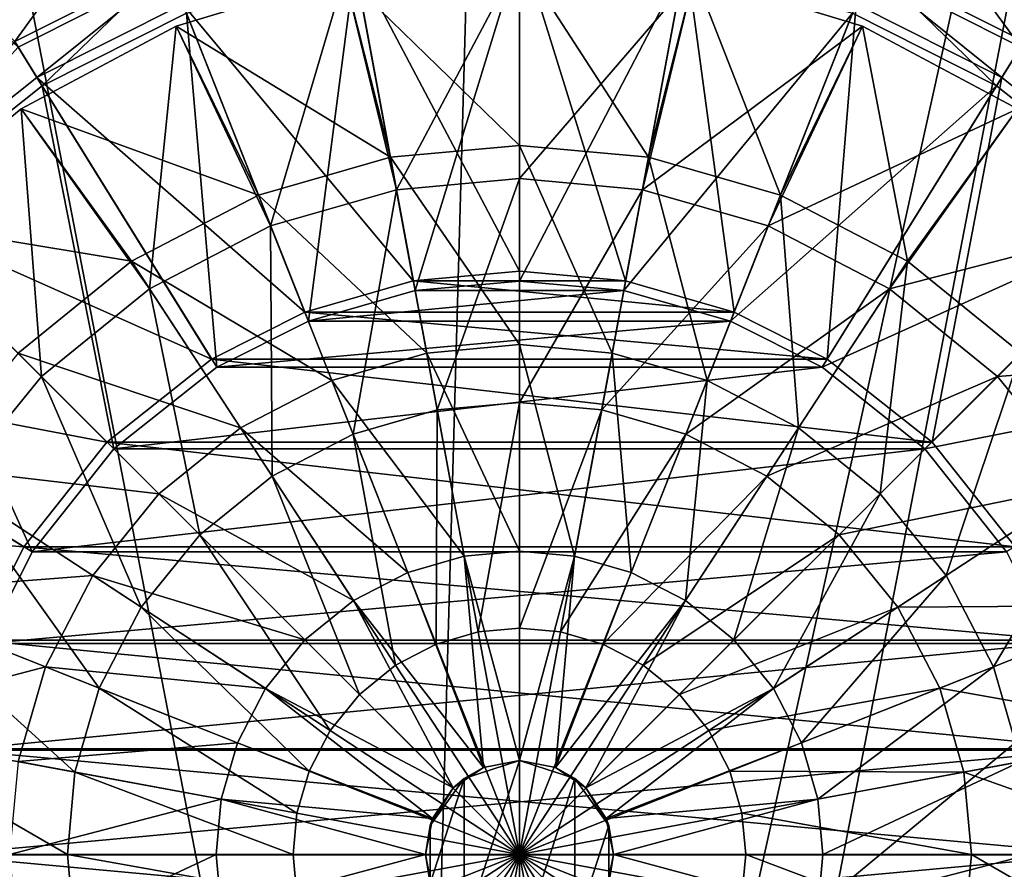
# Model space of a CAD drawing. Header units: metres. Extents: x -1004 to 0, y -708 to 0.
# Tile 46 of 123: x -558 to -448, y -386 to -291. Entities that reach past the tile are written whole.
import ezdxf

# ---------------------------------------------------------------- set-up
doc = ezdxf.new("R2010")
doc.units = ezdxf.units.M

msp = doc.modelspace()

# ---------------------------------------------------------------- linework, layer by layer
at = {"layer": 'top0123410'}
for points in [[(-558.309387, -293.354492, 2137.627197), (-566.116882, -285.993652, 2143.397217), (-545.137939, -275.125244, 2143.397217)], [(-541.307495, -284.798279, 2137.627197), (-558.309387, -293.354492, 2137.627197), (-545.137939, -275.125244, 2143.397217)], [(-462.994904, -285.474976, 2140.483154), (-446.108032, -293.976166, 2140.483154), (-459.240082, -275.996613, 2146.241211)], [(-446.108032, -293.976166, 2140.483154), (-438.421478, -286.786469, 2146.241211), (-459.240082, -275.996613, 2146.241211)], [(-502.024689, -282.027863, 2140.483154), (-520.593018, -283.732208, 2140.483154), (-502.024689, -318.977814, 2169.999756)], [(-502.024689, -318.977814, 2169.999756), (-490.182861, -320.064758, 2169.999756), (-502.024689, -282.027863, 2140.483154)], [(-490.182861, -320.064758, 2169.999756), (-483.456329, -283.732208, 2140.483154), (-502.024689, -282.027863, 2140.483154)], [(-513.662964, -321.137543, 2167.143799), (-520.386658, -284.804474, 2137.627197), (-502.024689, -283.119751, 2137.627197)], [(-502.024689, -320.069733, 2167.143799), (-513.662964, -321.137543, 2167.143799), (-502.024689, -283.119751, 2137.627197)], [(-502.024689, -283.119751, 2137.627197), (-483.662689, -284.804474, 2137.627197), (-502.024689, -320.069733, 2167.143799)], [(-520.593018, -283.732208, 2140.483154), (-539.585205, -289.195404, 2140.483154), (-513.866516, -320.064758, 2169.999756)], [(-520.593018, -283.732208, 2140.483154), (-513.866516, -320.064758, 2169.999756), (-502.024689, -318.977814, 2169.999756)], [(-490.182861, -320.064758, 2169.999756), (-478.070709, -323.548859, 2169.999756), (-483.456329, -283.732208, 2140.483154)], [(-478.070709, -323.548859, 2169.999756), (-464.464142, -289.195404, 2140.483154), (-483.456329, -283.732208, 2140.483154)], [(-565.627869, -286.786469, 2146.241211), (-557.941345, -293.976166, 2140.483154), (-541.054443, -285.474976, 2140.483154)], [(-558.309387, -293.354492, 2137.627197), (-541.307495, -284.798279, 2137.627197), (-555.244446, -298.295258, 2137.627197)], [(-541.054443, -285.474976, 2140.483154), (-557.941345, -293.976166, 2140.483154), (-555.835815, -297.377197, 2140.483154)], [(-539.585205, -289.195404, 2140.483154), (-541.054443, -285.474976, 2140.483154), (-555.835815, -297.377197, 2140.483154)], [(-541.307495, -284.798279, 2137.627197), (-539.167358, -290.204315, 2137.627197), (-555.244446, -298.295258, 2137.627197)], [(-525.566528, -324.560089, 2167.143799), (-539.167358, -290.204315, 2137.627197), (-520.386658, -284.804474, 2137.627197)], [(-513.662964, -321.137543, 2167.143799), (-525.566528, -324.560089, 2167.143799), (-520.386658, -284.804474, 2137.627197)], [(-483.662689, -284.804474, 2137.627197), (-490.386414, -321.137543, 2167.143799), (-502.024689, -320.069733, 2167.143799)], [(-483.662689, -284.804474, 2137.627197), (-464.88205, -290.204315, 2137.627197), (-490.386414, -321.137543, 2167.143799)], [(-464.88205, -290.204315, 2137.627197), (-462.741882, -284.798279, 2137.627197), (-448.804932, -298.295258, 2137.627197)], [(-462.994904, -285.474976, 2140.483154), (-464.464142, -289.195404, 2140.483154), (-448.213531, -297.377197, 2140.483154)], [(-446.108032, -293.976166, 2140.483154), (-462.994904, -285.474976, 2140.483154), (-448.213531, -297.377197, 2140.483154)], [(-437.932495, -285.993652, 2143.397217), (-445.73996, -293.354492, 2137.627197), (-462.741882, -284.798279, 2137.627197)], [(-462.741882, -284.798279, 2137.627197), (-445.73996, -293.354492, 2137.627197), (-448.804932, -298.295258, 2137.627197)], [(-539.585205, -289.195404, 2140.483154), (-555.835815, -297.377197, 2140.483154), (-525.978638, -323.548859, 2169.999756)], [(-539.585205, -289.195404, 2140.483154), (-525.978638, -323.548859, 2169.999756), (-513.866516, -320.064758, 2169.999756)], [(-478.070709, -323.548859, 2169.999756), (-467.697388, -328.772736, 2169.999756), (-464.464142, -289.195404, 2140.483154)], [(-467.697388, -328.772736, 2169.999756), (-448.213531, -297.377197, 2140.483154), (-464.464142, -289.195404, 2140.483154)], [(-535.766235, -329.694305, 2167.143799), (-555.244446, -298.295258, 2137.627197), (-539.167358, -290.204315, 2137.627197)], [(-525.566528, -324.560089, 2167.143799), (-535.766235, -329.694305, 2167.143799), (-539.167358, -290.204315, 2137.627197)], [(-464.88205, -290.204315, 2137.627197), (-478.482819, -324.560089, 2167.143799), (-490.386414, -321.137543, 2167.143799)], [(-464.88205, -290.204315, 2137.627197), (-448.804932, -298.295258, 2137.627197), (-478.482819, -324.560089, 2167.143799)], [(-555.835815, -297.377197, 2140.483154), (-557.941345, -293.976166, 2140.483154), (-574.176819, -311.930481, 2140.483154)], [(-558.309387, -293.354492, 2137.627197), (-555.244446, -298.295258, 2137.627197), (-573.376953, -312.674835, 2137.627197)], [(-448.804932, -298.295258, 2137.627197), (-445.73996, -293.354492, 2137.627197), (-430.672394, -312.674835, 2137.627197)], [(-446.108032, -293.976166, 2140.483154), (-448.213531, -297.377197, 2140.483154), (-429.872559, -311.930481, 2140.483154)], [(-555.835815, -297.377197, 2140.483154), (-574.176819, -311.930481, 2140.483154), (-536.35199, -328.772736, 2169.999756)], [(-555.835815, -297.377197, 2140.483154), (-536.35199, -328.772736, 2169.999756), (-525.978638, -323.548859, 2169.999756)], [(-467.697388, -328.772736, 2169.999756), (-456.010193, -338.048004, 2169.999756), (-448.213531, -297.377197, 2140.483154)], [(-456.010193, -338.048004, 2169.999756), (-429.872559, -311.930481, 2140.483154), (-448.213531, -297.377197, 2140.483154)], [(-547.24939, -338.802399, 2167.143799), (-573.376953, -312.674835, 2137.627197), (-555.244446, -298.295258, 2137.627197)], [(-535.766235, -329.694305, 2167.143799), (-547.24939, -338.802399, 2167.143799), (-555.244446, -298.295258, 2137.627197)], [(-448.804932, -298.295258, 2137.627197), (-468.283112, -329.694305, 2167.143799), (-478.482819, -324.560089, 2167.143799)], [(-448.804932, -298.295258, 2137.627197), (-430.672394, -312.674835, 2137.627197), (-468.283112, -329.694305, 2167.143799)], [(-574.176819, -311.930481, 2140.483154), (-588.702209, -330.260376, 2140.483154), (-548.039185, -338.048004, 2169.999756)], [(-556.357483, -350.285553, 2167.143799), (-587.756531, -330.807373, 2137.627197), (-573.376953, -312.674835, 2137.627197)], [(-574.176819, -311.930481, 2140.483154), (-548.039185, -338.048004, 2169.999756), (-536.35199, -328.772736, 2169.999756)], [(-547.24939, -338.802399, 2167.143799), (-556.357483, -350.285553, 2167.143799), (-573.376953, -312.674835, 2137.627197)], [(-430.672394, -312.674835, 2137.627197), (-456.799957, -338.802399, 2167.143799), (-468.283112, -329.694305, 2167.143799)], [(-430.672394, -312.674835, 2137.627197), (-416.292816, -330.807373, 2137.627197), (-456.799957, -338.802399, 2167.143799)], [(-456.010193, -338.048004, 2169.999756), (-446.752594, -349.728271, 2169.999756), (-429.872559, -311.930481, 2140.483154)], [(-502.024689, -318.977814, 2169.999756), (-513.866516, -320.064758, 2169.999756), (-490.182861, -320.064758, 2169.999756)], [(-513.866516, -320.064758, 2169.999756), (-525.978638, -323.548859, 2169.999756), (-478.070709, -323.548859, 2169.999756)], [(-513.866516, -320.064758, 2169.999756), (-478.070709, -323.548859, 2169.999756), (-490.182861, -320.064758, 2169.999756)], [(-502.024689, -320.069733, 2167.143799), (-490.386414, -321.137543, 2167.143799), (-513.662964, -321.137543, 2167.143799)], [(-490.386414, -321.137543, 2167.143799), (-525.566528, -324.560089, 2167.143799), (-513.662964, -321.137543, 2167.143799)], [(-490.386414, -321.137543, 2167.143799), (-478.482819, -324.560089, 2167.143799), (-525.566528, -324.560089, 2167.143799)], [(-525.978638, -323.548859, 2169.999756), (-536.35199, -328.772736, 2169.999756), (-467.697388, -328.772736, 2169.999756)], [(-525.978638, -323.548859, 2169.999756), (-467.697388, -328.772736, 2169.999756), (-478.070709, -323.548859, 2169.999756)], [(-478.482819, -324.560089, 2167.143799), (-535.766235, -329.694305, 2167.143799), (-525.566528, -324.560089, 2167.143799)], [(-478.482819, -324.560089, 2167.143799), (-468.283112, -329.694305, 2167.143799), (-535.766235, -329.694305, 2167.143799)], [(-536.35199, -328.772736, 2169.999756), (-548.039185, -338.048004, 2169.999756), (-456.010193, -338.048004, 2169.999756)], [(-536.35199, -328.772736, 2169.999756), (-456.010193, -338.048004, 2169.999756), (-467.697388, -328.772736, 2169.999756)], [(-588.702209, -330.260376, 2140.483154), (-596.885254, -346.53952, 2140.483154), (-557.296753, -349.728271, 2169.999756)], [(-588.702209, -330.260376, 2140.483154), (-557.296753, -349.728271, 2169.999756), (-548.039185, -338.048004, 2169.999756)], [(-468.283112, -329.694305, 2167.143799), (-547.24939, -338.802399, 2167.143799), (-535.766235, -329.694305, 2167.143799)], [(-468.283112, -329.694305, 2167.143799), (-456.799957, -338.802399, 2167.143799), (-547.24939, -338.802399, 2167.143799)], [(-556.357483, -350.285553, 2167.143799), (-561.49176, -360.48526, 2167.143799), (-587.756531, -330.807373, 2137.627197)], [(-416.292816, -330.807373, 2137.627197), (-447.691864, -350.285553, 2167.143799), (-456.799957, -338.802399, 2167.143799)], [(-548.039185, -338.048004, 2169.999756), (-557.296753, -349.728271, 2169.999756), (-446.752594, -349.728271, 2169.999756)], [(-548.039185, -338.048004, 2169.999756), (-446.752594, -349.728271, 2169.999756), (-456.010193, -338.048004, 2169.999756)], [(-456.799957, -338.802399, 2167.143799), (-556.357483, -350.285553, 2167.143799), (-547.24939, -338.802399, 2167.143799)], [(-456.799957, -338.802399, 2167.143799), (-447.691864, -350.285553, 2167.143799), (-556.357483, -350.285553, 2167.143799)], [(-596.885254, -346.53952, 2140.483154), (-562.521362, -360.119659, 2169.999756), (-557.296753, -349.728271, 2169.999756)], [(-557.296753, -349.728271, 2169.999756), (-562.521362, -360.119659, 2169.999756), (-441.528015, -360.119659, 2169.999756)], [(-447.691864, -350.285553, 2167.143799), (-561.49176, -360.48526, 2167.143799), (-556.357483, -350.285553, 2167.143799)], [(-447.691864, -350.285553, 2167.143799), (-442.557617, -360.48526, 2167.143799), (-561.49176, -360.48526, 2167.143799)], [(-557.296753, -349.728271, 2169.999756), (-441.528015, -360.119659, 2169.999756), (-446.752594, -349.728271, 2169.999756)], [(-562.521362, -360.119659, 2169.999756), (-565.996155, -372.234436, 2169.999756), (-438.053223, -372.234436, 2169.999756)], [(-562.521362, -360.119659, 2169.999756), (-438.053223, -372.234436, 2169.999756), (-441.528015, -360.119659, 2169.999756)], [(-442.557617, -360.48526, 2167.143799), (-564.914246, -372.388885, 2167.143799), (-561.49176, -360.48526, 2167.143799)], [(-442.557617, -360.48526, 2167.143799), (-439.135101, -372.388885, 2167.143799), (-564.914246, -372.388885, 2167.143799)], [(-565.996155, -372.234436, 2169.999756), (-567.073975, -384.053162, 2169.999756), (-436.975372, -384.053162, 2169.999756)], [(-565.996155, -372.234436, 2169.999756), (-436.975372, -384.053162, 2169.999756), (-438.053223, -372.234436, 2169.999756)], [(-439.135101, -372.388885, 2167.143799), (-565.982117, -384.02713, 2167.143799), (-564.914246, -372.388885, 2167.143799)], [(-439.135101, -372.388885, 2167.143799), (-438.067291, -384.02713, 2167.143799), (-565.982117, -384.02713, 2167.143799)], [(-567.073975, -384.053162, 2169.999756), (-438.071442, -395.918091, 2169.999756), (-436.975372, -384.053162, 2169.999756)], [(-567.073975, -384.053162, 2169.999756), (-565.977905, -395.918091, 2169.999756), (-438.071442, -395.918091, 2169.999756)], [(-438.067291, -384.02713, 2167.143799), (-564.914246, -395.665375, 2167.143799), (-565.982117, -384.02713, 2167.143799)], [(-438.067291, -384.02713, 2167.143799), (-439.135101, -395.665375, 2167.143799), (-564.914246, -395.665375, 2167.143799)]]:
    msp.add_3dface(points, dxfattribs=at)
at = {"layer": 'top0123417'}
for points in [[(-502.024689, -284.02713, 2136.719971), (-521.533691, -285.948608, 2136.719971), (-502.024689, -304.948181, 2147.430664)], [(-521.533691, -285.948608, 2134.872559), (-502.024689, -284.02713, 2134.872559), (-515.742798, -309.896149, 2129.237549)], [(-502.024689, -284.02713, 2134.872559), (-502.024689, -308.637543, 2129.237549), (-515.742798, -309.896149, 2129.237549)], [(-502.024689, -284.02713, 2134.872559), (-482.515656, -285.948608, 2134.872559), (-502.024689, -308.637543, 2129.237549)], [(-482.515656, -285.948608, 2136.719971), (-502.024689, -284.02713, 2136.719971), (-487.635223, -306.268372, 2147.430664)], [(-502.024689, -284.02713, 2136.719971), (-502.024689, -304.948181, 2147.430664), (-487.635223, -306.268372, 2147.430664)], [(-521.533691, -285.948608, 2136.719971), (-540.29303, -291.63916, 2136.719971), (-516.414124, -306.268372, 2147.430664)], [(-521.533691, -285.948608, 2134.872559), (-540.29303, -291.63916, 2134.872559), (-521.533691, -285.948608, 2136.719971)], [(-540.29303, -291.63916, 2134.872559), (-540.29303, -291.63916, 2136.719971), (-521.533691, -285.948608, 2136.719971)], [(-540.29303, -291.63916, 2134.872559), (-521.533691, -285.948608, 2134.872559), (-529.775208, -313.930786, 2129.237549)], [(-529.775208, -313.930786, 2129.237549), (-521.533691, -285.948608, 2134.872559), (-515.742798, -309.896149, 2129.237549)], [(-521.533691, -285.948608, 2136.719971), (-516.414124, -306.268372, 2147.430664), (-502.024689, -304.948181, 2147.430664)], [(-482.515656, -285.948608, 2134.872559), (-488.30658, -309.896149, 2129.237549), (-502.024689, -308.637543, 2129.237549)], [(-482.515656, -285.948608, 2134.872559), (-463.756348, -291.63916, 2134.872559), (-488.30658, -309.896149, 2129.237549)], [(-487.635223, -306.268372, 2147.430664), (-472.916138, -310.500458, 2147.430664), (-482.515656, -285.948608, 2136.719971)], [(-482.515656, -285.948608, 2136.719971), (-463.756348, -291.63916, 2136.719971), (-482.515656, -285.948608, 2134.872559)], [(-463.756348, -291.63916, 2136.719971), (-463.756348, -291.63916, 2134.872559), (-482.515656, -285.948608, 2134.872559)], [(-472.916138, -310.500458, 2147.430664), (-463.756348, -291.63916, 2136.719971), (-482.515656, -285.948608, 2136.719971)], [(-540.29303, -291.63916, 2136.719971), (-557.581726, -300.880157, 2136.719971), (-531.13324, -310.500458, 2147.430664)], [(-540.29303, -291.63916, 2134.872559), (-557.581726, -300.880157, 2134.872559), (-540.29303, -291.63916, 2136.719971)], [(-557.581726, -300.880157, 2134.872559), (-557.581726, -300.880157, 2136.719971), (-540.29303, -291.63916, 2136.719971)], [(-557.581726, -300.880157, 2134.872559), (-540.29303, -291.63916, 2134.872559), (-543.278625, -320.926392, 2129.237549)], [(-543.278625, -320.926392, 2129.237549), (-540.29303, -291.63916, 2134.872559), (-529.775208, -313.930786, 2129.237549)], [(-540.29303, -291.63916, 2136.719971), (-531.13324, -310.500458, 2147.430664), (-516.414124, -306.268372, 2147.430664)], [(-463.756348, -291.63916, 2134.872559), (-474.27417, -313.930786, 2129.237549), (-488.30658, -309.896149, 2129.237549)], [(-463.756348, -291.63916, 2134.872559), (-446.467651, -300.880157, 2134.872559), (-474.27417, -313.930786, 2129.237549)], [(-463.756348, -291.63916, 2136.719971), (-472.916138, -310.500458, 2147.430664), (-458.751923, -317.838409, 2147.430664)], [(-463.756348, -291.63916, 2136.719971), (-446.467651, -300.880157, 2136.719971), (-463.756348, -291.63916, 2134.872559)], [(-446.467651, -300.880157, 2136.719971), (-446.467651, -300.880157, 2134.872559), (-463.756348, -291.63916, 2134.872559)], [(-446.467651, -300.880157, 2136.719971), (-463.756348, -291.63916, 2136.719971), (-458.751923, -317.838409, 2147.430664)], [(-557.581726, -300.880157, 2136.719971), (-572.735352, -313.316437, 2136.719971), (-545.297485, -317.838409, 2147.430664)], [(-557.581726, -300.880157, 2134.872559), (-572.735352, -313.316437, 2134.872559), (-557.581726, -300.880157, 2136.719971)], [(-572.735352, -313.316437, 2134.872559), (-572.735352, -313.316437, 2136.719971), (-557.581726, -300.880157, 2136.719971)], [(-572.735352, -313.316437, 2134.872559), (-557.581726, -300.880157, 2134.872559), (-555.333191, -330.718628, 2129.237549)], [(-557.581726, -300.880157, 2136.719971), (-545.297485, -317.838409, 2147.430664), (-531.13324, -310.500458, 2147.430664)], [(-555.333191, -330.718628, 2129.237549), (-557.581726, -300.880157, 2134.872559), (-543.278625, -320.926392, 2129.237549)], [(-446.467651, -300.880157, 2134.872559), (-460.770782, -320.926392, 2129.237549), (-474.27417, -313.930786, 2129.237549)], [(-446.467651, -300.880157, 2134.872559), (-431.313995, -313.316437, 2134.872559), (-460.770782, -320.926392, 2129.237549)], [(-446.467651, -300.880157, 2136.719971), (-458.751923, -317.838409, 2147.430664), (-446.107422, -328.109863, 2147.430664)], [(-502.024689, -304.948181, 2147.430664), (-516.414124, -306.268372, 2147.430664), (-502.024689, -327.159698, 2155.620361)], [(-487.635223, -306.268372, 2147.430664), (-502.024689, -304.948181, 2147.430664), (-491.67691, -328.10907, 2155.620361)], [(-502.024689, -304.948181, 2147.430664), (-502.024689, -327.159698, 2155.620361), (-491.67691, -328.10907, 2155.620361)], [(-516.414124, -306.268372, 2147.430664), (-531.13324, -310.500458, 2147.430664), (-512.372437, -328.10907, 2155.620361)], [(-516.414124, -306.268372, 2147.430664), (-512.372437, -328.10907, 2155.620361), (-502.024689, -327.159698, 2155.620361)], [(-491.67691, -328.10907, 2155.620361), (-481.092072, -331.152466, 2155.620361), (-487.635223, -306.268372, 2147.430664)], [(-481.092072, -331.152466, 2155.620361), (-472.916138, -310.500458, 2147.430664), (-487.635223, -306.268372, 2147.430664)], [(-515.742798, -309.896149, 2129.237549), (-502.024689, -308.637543, 2129.237549), (-511.198608, -334.452484, 2125.187256)], [(-502.024689, -308.637543, 2129.237549), (-502.024689, -333.610809, 2125.187256), (-511.198608, -334.452484, 2125.187256)], [(-502.024689, -308.637543, 2129.237549), (-488.30658, -309.896149, 2129.237549), (-502.024689, -333.610809, 2125.187256)], [(-531.13324, -310.500458, 2147.430664), (-545.297485, -317.838409, 2147.430664), (-522.957275, -331.152466, 2155.620361)], [(-531.13324, -310.500458, 2147.430664), (-522.957275, -331.152466, 2155.620361), (-512.372437, -328.10907, 2155.620361)], [(-520.582642, -337.150604, 2125.187256), (-529.775208, -313.930786, 2129.237549), (-515.742798, -309.896149, 2129.237549)], [(-511.198608, -334.452484, 2125.187256), (-520.582642, -337.150604, 2125.187256), (-515.742798, -309.896149, 2129.237549)], [(-488.30658, -309.896149, 2129.237549), (-492.850769, -334.452484, 2125.187256), (-502.024689, -333.610809, 2125.187256)], [(-488.30658, -309.896149, 2129.237549), (-474.27417, -313.930786, 2129.237549), (-492.850769, -334.452484, 2125.187256)], [(-472.916138, -310.500458, 2147.430664), (-481.092072, -331.152466, 2155.620361), (-470.906281, -336.429352, 2155.620361)], [(-458.751923, -317.838409, 2147.430664), (-472.916138, -310.500458, 2147.430664), (-470.906281, -336.429352, 2155.620361)], [(-572.735352, -313.316437, 2136.719971), (-557.941956, -328.109863, 2147.430664), (-545.297485, -317.838409, 2147.430664)], [(-565.125427, -342.773224, 2129.237549), (-572.735352, -313.316437, 2134.872559), (-555.333191, -330.718628, 2129.237549)], [(-529.612976, -341.828888, 2125.187256), (-543.278625, -320.926392, 2129.237549), (-529.775208, -313.930786, 2129.237549)], [(-529.612976, -341.828888, 2125.187256), (-529.775208, -313.930786, 2129.237549), (-520.582642, -337.150604, 2125.187256)], [(-474.27417, -313.930786, 2129.237549), (-483.466705, -337.150604, 2125.187256), (-492.850769, -334.452484, 2125.187256)], [(-474.27417, -313.930786, 2129.237549), (-460.770782, -320.926392, 2129.237549), (-483.466705, -337.150604, 2125.187256)], [(-431.313995, -313.316437, 2134.872559), (-448.716187, -330.718628, 2129.237549), (-460.770782, -320.926392, 2129.237549)], [(-431.313995, -313.316437, 2134.872559), (-418.877716, -328.470093, 2134.872559), (-448.716187, -330.718628, 2129.237549)], [(-545.297485, -317.838409, 2147.430664), (-557.941956, -328.109863, 2147.430664), (-533.143066, -336.429352, 2155.620361)], [(-545.297485, -317.838409, 2147.430664), (-533.143066, -336.429352, 2155.620361), (-522.957275, -331.152466, 2155.620361)], [(-458.751923, -317.838409, 2147.430664), (-470.906281, -336.429352, 2155.620361), (-461.813354, -343.815796, 2155.620361)], [(-446.107422, -328.109863, 2147.430664), (-458.751923, -317.838409, 2147.430664), (-461.813354, -343.815796, 2155.620361)], [(-555.333191, -330.718628, 2129.237549), (-543.278625, -320.926392, 2129.237549), (-537.674438, -348.377411, 2125.187256)], [(-543.278625, -320.926392, 2129.237549), (-529.612976, -341.828888, 2125.187256), (-537.674438, -348.377411, 2125.187256)], [(-460.770782, -320.926392, 2129.237549), (-474.436371, -341.828888, 2125.187256), (-483.466705, -337.150604, 2125.187256)], [(-460.770782, -320.926392, 2129.237549), (-448.716187, -330.718628, 2129.237549), (-474.436371, -341.828888, 2125.187256)], [(-502.024689, -327.159698, 2155.620361), (-512.372437, -328.10907, 2155.620361), (-502.024689, -350.193756, 2161.084473)], [(-491.67691, -328.10907, 2155.620361), (-502.024689, -327.159698, 2155.620361), (-495.868256, -350.758606, 2161.084473)], [(-502.024689, -327.159698, 2155.620361), (-502.024689, -350.193756, 2161.084473), (-495.868256, -350.758606, 2161.084473)], [(-557.941956, -328.109863, 2147.430664), (-568.21344, -340.754364, 2147.430664), (-542.236023, -343.815796, 2155.620361)], [(-557.941956, -328.109863, 2147.430664), (-542.236023, -343.815796, 2155.620361), (-533.143066, -336.429352, 2155.620361)], [(-512.372437, -328.10907, 2155.620361), (-522.957275, -331.152466, 2155.620361), (-508.181091, -350.758606, 2161.084473)], [(-512.372437, -328.10907, 2155.620361), (-508.181091, -350.758606, 2161.084473), (-502.024689, -350.193756, 2161.084473)], [(-495.868256, -350.758606, 2161.084473), (-489.570801, -352.569275, 2161.084473), (-491.67691, -328.10907, 2155.620361)], [(-489.570801, -352.569275, 2161.084473), (-481.092072, -331.152466, 2155.620361), (-491.67691, -328.10907, 2155.620361)], [(-461.813354, -343.815796, 2155.620361), (-454.42691, -352.908722, 2155.620361), (-446.107422, -328.109863, 2147.430664)], [(-454.42691, -352.908722, 2155.620361), (-435.835968, -340.754364, 2147.430664), (-446.107422, -328.109863, 2147.430664)], [(-448.716187, -330.718628, 2129.237549), (-418.877716, -328.470093, 2134.872559), (-438.92395, -342.773224, 2129.237549)], [(-555.333191, -330.718628, 2129.237549), (-544.2229, -356.438812, 2125.187256), (-565.125427, -342.773224, 2129.237549)], [(-555.333191, -330.718628, 2129.237549), (-537.674438, -348.377411, 2125.187256), (-544.2229, -356.438812, 2125.187256)], [(-522.957275, -331.152466, 2155.620361), (-533.143066, -336.429352, 2155.620361), (-514.478577, -352.569275, 2161.084473)], [(-522.957275, -331.152466, 2155.620361), (-514.478577, -352.569275, 2161.084473), (-508.181091, -350.758606, 2161.084473)], [(-481.092072, -331.152466, 2155.620361), (-489.570801, -352.569275, 2161.084473), (-483.510742, -355.708771, 2161.084473)], [(-470.906281, -336.429352, 2155.620361), (-481.092072, -331.152466, 2155.620361), (-483.510742, -355.708771, 2161.084473)], [(-474.436371, -341.828888, 2125.187256), (-448.716187, -330.718628, 2129.237549), (-466.374939, -348.377411, 2125.187256)], [(-466.374939, -348.377411, 2125.187256), (-448.716187, -330.718628, 2129.237549), (-438.92395, -342.773224, 2129.237549)], [(-511.198608, -334.452484, 2125.187256), (-502.024689, -333.610809, 2125.187256), (-506.616394, -359.214142, 2122.751709)], [(-502.024689, -333.610809, 2125.187256), (-502.024689, -358.792847, 2122.751709), (-506.616394, -359.214142, 2122.751709)], [(-502.024689, -333.610809, 2125.187256), (-492.850769, -334.452484, 2125.187256), (-502.024689, -358.792847, 2122.751709)], [(-511.198608, -334.452484, 2125.187256), (-511.313293, -360.564606, 2122.751709), (-520.582642, -337.150604, 2125.187256)], [(-511.198608, -334.452484, 2125.187256), (-506.616394, -359.214142, 2122.751709), (-511.313293, -360.564606, 2122.751709)], [(-492.850769, -334.452484, 2125.187256), (-497.432983, -359.214142, 2122.751709), (-502.024689, -358.792847, 2122.751709)], [(-492.850769, -334.452484, 2125.187256), (-483.466705, -337.150604, 2125.187256), (-497.432983, -359.214142, 2122.751709)], [(-533.143066, -336.429352, 2155.620361), (-542.236023, -343.815796, 2155.620361), (-520.538635, -355.708771, 2161.084473)], [(-533.143066, -336.429352, 2155.620361), (-520.538635, -355.708771, 2161.084473), (-514.478577, -352.569275, 2161.084473)], [(-470.906281, -336.429352, 2155.620361), (-483.510742, -355.708771, 2161.084473), (-478.100891, -360.103333, 2161.084473)], [(-461.813354, -343.815796, 2155.620361), (-470.906281, -336.429352, 2155.620361), (-478.100891, -360.103333, 2161.084473)], [(-515.83313, -362.906158, 2122.751709), (-529.612976, -341.828888, 2125.187256), (-520.582642, -337.150604, 2125.187256)], [(-511.313293, -360.564606, 2122.751709), (-515.83313, -362.906158, 2122.751709), (-520.582642, -337.150604, 2125.187256)], [(-483.466705, -337.150604, 2125.187256), (-492.736084, -360.564606, 2122.751709), (-497.432983, -359.214142, 2122.751709)], [(-483.466705, -337.150604, 2125.187256), (-474.436371, -341.828888, 2125.187256), (-492.736084, -360.564606, 2122.751709)], [(-568.21344, -340.754364, 2147.430664), (-575.551392, -354.918579, 2147.430664), (-549.622437, -352.908722, 2155.620361)], [(-568.21344, -340.754364, 2147.430664), (-549.622437, -352.908722, 2155.620361), (-542.236023, -343.815796, 2155.620361)], [(-454.42691, -352.908722, 2155.620361), (-449.150024, -363.094513, 2155.620361), (-435.835968, -340.754364, 2147.430664)], [(-449.150024, -363.094513, 2155.620361), (-428.497986, -354.918579, 2147.430664), (-435.835968, -340.754364, 2147.430664)], [(-537.674438, -348.377411, 2125.187256), (-529.612976, -341.828888, 2125.187256), (-519.867981, -366.183807, 2122.751709)], [(-519.867981, -366.183807, 2122.751709), (-529.612976, -341.828888, 2125.187256), (-515.83313, -362.906158, 2122.751709)], [(-492.736084, -360.564606, 2122.751709), (-474.436371, -341.828888, 2125.187256), (-488.216248, -362.906158, 2122.751709)], [(-488.216248, -362.906158, 2122.751709), (-474.436371, -341.828888, 2125.187256), (-466.374939, -348.377411, 2125.187256)], [(-548.901184, -365.469147, 2125.187256), (-572.121033, -356.276611, 2129.237549), (-565.125427, -342.773224, 2129.237549)], [(-544.2229, -356.438812, 2125.187256), (-548.901184, -365.469147, 2125.187256), (-565.125427, -342.773224, 2129.237549)], [(-459.826447, -356.438812, 2125.187256), (-466.374939, -348.377411, 2125.187256), (-438.92395, -342.773224, 2129.237549)], [(-438.92395, -342.773224, 2129.237549), (-431.928345, -356.276611, 2129.237549), (-459.826447, -356.438812, 2125.187256)], [(-542.236023, -343.815796, 2155.620361), (-549.622437, -352.908722, 2155.620361), (-525.948486, -360.103333, 2161.084473)], [(-542.236023, -343.815796, 2155.620361), (-525.948486, -360.103333, 2161.084473), (-520.538635, -355.708771, 2161.084473)], [(-478.100891, -360.103333, 2161.084473), (-473.706329, -365.513184, 2161.084473), (-461.813354, -343.815796, 2155.620361)], [(-473.706329, -365.513184, 2161.084473), (-454.42691, -352.908722, 2155.620361), (-461.813354, -343.815796, 2155.620361)], [(-537.674438, -348.377411, 2125.187256), (-523.14563, -370.218689, 2122.751709), (-544.2229, -356.438812, 2125.187256)], [(-523.14563, -370.218689, 2122.751709), (-537.674438, -348.377411, 2125.187256), (-519.867981, -366.183807, 2122.751709)], [(-484.181366, -366.183807, 2122.751709), (-488.216248, -362.906158, 2122.751709), (-466.374939, -348.377411, 2125.187256)], [(-459.826447, -356.438812, 2125.187256), (-484.181366, -366.183807, 2122.751709), (-466.374939, -348.377411, 2125.187256)], [(-502.024689, -350.193756, 2161.084473), (-508.181091, -350.758606, 2161.084473), (-502.024689, -373.54718, 2163.734863)], [(-495.868256, -350.758606, 2161.084473), (-502.024689, -350.193756, 2161.084473), (-502.024689, -373.54718, 2163.734863)], [(-508.181091, -350.758606, 2161.084473), (-514.478577, -352.569275, 2161.084473), (-506.035187, -374.34491, 2163.734863)], [(-508.181091, -350.758606, 2161.084473), (-506.035187, -374.34491, 2163.734863), (-502.024689, -373.54718, 2163.734863)], [(-502.024689, -373.54718, 2163.734863), (-498.014191, -374.34491, 2163.734863), (-495.868256, -350.758606, 2161.084473)], [(-498.014191, -374.34491, 2163.734863), (-489.570801, -352.569275, 2161.084473), (-495.868256, -350.758606, 2161.084473)], [(-549.622437, -352.908722, 2155.620361), (-575.551392, -354.918579, 2147.430664), (-554.899353, -363.094513, 2155.620361)], [(-530.343018, -365.513184, 2161.084473), (-549.622437, -352.908722, 2155.620361), (-554.899353, -363.094513, 2155.620361)], [(-525.948486, -360.103333, 2161.084473), (-549.622437, -352.908722, 2155.620361), (-530.343018, -365.513184, 2161.084473)], [(-514.478577, -352.569275, 2161.084473), (-520.538635, -355.708771, 2161.084473), (-506.035187, -374.34491, 2163.734863)], [(-489.570801, -352.569275, 2161.084473), (-498.014191, -374.34491, 2163.734863), (-483.510742, -355.708771, 2161.084473)], [(-473.706329, -365.513184, 2161.084473), (-470.566833, -371.573242, 2161.084473), (-454.42691, -352.908722, 2155.620361)], [(-470.566833, -371.573242, 2161.084473), (-449.150024, -363.094513, 2155.620361), (-454.42691, -352.908722, 2155.620361)], [(-554.899353, -363.094513, 2155.620361), (-575.551392, -354.918579, 2147.430664), (-579.783447, -369.637665, 2147.430664)], [(-520.538635, -355.708771, 2161.084473), (-525.948486, -360.103333, 2161.084473), (-509.43512, -376.616699, 2163.734863)], [(-506.035187, -374.34491, 2163.734863), (-520.538635, -355.708771, 2161.084473), (-509.43512, -376.616699, 2163.734863)], [(-498.014191, -374.34491, 2163.734863), (-494.614258, -376.616699, 2163.734863), (-483.510742, -355.708771, 2161.084473)], [(-483.510742, -355.708771, 2161.084473), (-494.614258, -376.616699, 2163.734863), (-478.100891, -360.103333, 2161.084473)], [(-428.497986, -354.918579, 2147.430664), (-449.150024, -363.094513, 2155.620361), (-446.106628, -373.679352, 2155.620361)], [(-551.599304, -374.85321, 2125.187256), (-576.15564, -370.309021, 2129.237549), (-572.121033, -356.276611, 2129.237549)], [(-551.599304, -374.85321, 2125.187256), (-572.121033, -356.276611, 2129.237549), (-548.901184, -365.469147, 2125.187256)], [(-544.2229, -356.438812, 2125.187256), (-525.487183, -374.738525, 2122.751709), (-548.901184, -365.469147, 2125.187256)], [(-544.2229, -356.438812, 2125.187256), (-523.14563, -370.218689, 2122.751709), (-525.487183, -374.738525, 2122.751709)], [(-459.826447, -356.438812, 2125.187256), (-480.903717, -370.218689, 2122.751709), (-484.181366, -366.183807, 2122.751709)], [(-459.826447, -356.438812, 2125.187256), (-455.148163, -365.469147, 2125.187256), (-480.903717, -370.218689, 2122.751709)], [(-431.928345, -356.276611, 2129.237549), (-455.148163, -365.469147, 2125.187256), (-459.826447, -356.438812, 2125.187256)], [(-431.928345, -356.276611, 2129.237549), (-427.893707, -370.309021, 2129.237549), (-455.148163, -365.469147, 2125.187256)], [(-506.616394, -359.214142, 2122.751709), (-502.024689, -358.792847, 2122.751709), (-502.024689, -384.02713, 2121.940918)], [(-502.024689, -358.792847, 2122.751709), (-497.432983, -359.214142, 2122.751709), (-502.024689, -384.02713, 2121.940918)], [(-509.43512, -376.616699, 2163.734863), (-525.948486, -360.103333, 2161.084473), (-530.343018, -365.513184, 2161.084473)], [(-506.616394, -359.214142, 2122.751709), (-502.024689, -384.02713, 2121.940918), (-511.313293, -360.564606, 2122.751709)], [(-497.432983, -359.214142, 2122.751709), (-492.736084, -360.564606, 2122.751709), (-502.024689, -384.02713, 2121.940918)], [(-494.614258, -376.616699, 2163.734863), (-473.706329, -365.513184, 2161.084473), (-478.100891, -360.103333, 2161.084473)], [(-511.313293, -360.564606, 2122.751709), (-502.024689, -384.02713, 2121.940918), (-515.83313, -362.906158, 2122.751709)], [(-502.024689, -384.02713, 2121.940918), (-492.736084, -360.564606, 2122.751709), (-488.216248, -362.906158, 2122.751709)], [(-557.942749, -373.679352, 2155.620361), (-554.899353, -363.094513, 2155.620361), (-579.783447, -369.637665, 2147.430664)], [(-533.482544, -371.573242, 2161.084473), (-554.899353, -363.094513, 2155.620361), (-557.942749, -373.679352, 2155.620361)], [(-554.899353, -363.094513, 2155.620361), (-533.482544, -371.573242, 2161.084473), (-530.343018, -365.513184, 2161.084473)], [(-502.024689, -384.02713, 2121.940918), (-519.867981, -366.183807, 2122.751709), (-515.83313, -362.906158, 2122.751709)], [(-484.181366, -366.183807, 2122.751709), (-502.024689, -384.02713, 2121.940918), (-488.216248, -362.906158, 2122.751709)], [(-449.150024, -363.094513, 2155.620361), (-470.566833, -371.573242, 2161.084473), (-468.756165, -377.870697, 2161.084473)], [(-446.106628, -373.679352, 2155.620361), (-449.150024, -363.094513, 2155.620361), (-468.756165, -377.870697, 2161.084473)], [(-526.837646, -379.435425, 2122.751709), (-551.599304, -374.85321, 2125.187256), (-548.901184, -365.469147, 2125.187256)], [(-525.487183, -374.738525, 2122.751709), (-526.837646, -379.435425, 2122.751709), (-548.901184, -365.469147, 2125.187256)], [(-533.482544, -371.573242, 2161.084473), (-511.706879, -380.016632, 2163.734863), (-530.343018, -365.513184, 2161.084473)], [(-511.706879, -380.016632, 2163.734863), (-509.43512, -376.616699, 2163.734863), (-530.343018, -365.513184, 2161.084473)], [(-494.614258, -376.616699, 2163.734863), (-492.342468, -380.016632, 2163.734863), (-473.706329, -365.513184, 2161.084473)], [(-492.342468, -380.016632, 2163.734863), (-470.566833, -371.573242, 2161.084473), (-473.706329, -365.513184, 2161.084473)], [(-455.148163, -365.469147, 2125.187256), (-478.562164, -374.738525, 2122.751709), (-480.903717, -370.218689, 2122.751709)], [(-455.148163, -365.469147, 2125.187256), (-452.450043, -374.85321, 2125.187256), (-478.562164, -374.738525, 2122.751709)], [(-427.893707, -370.309021, 2129.237549), (-452.450043, -374.85321, 2125.187256), (-455.148163, -365.469147, 2125.187256)], [(-502.024689, -384.02713, 2121.940918), (-523.14563, -370.218689, 2122.751709), (-519.867981, -366.183807, 2122.751709)], [(-480.903717, -370.218689, 2122.751709), (-502.024689, -384.02713, 2121.940918), (-484.181366, -366.183807, 2122.751709)], [(-577.414246, -384.02713, 2129.237549), (-576.15564, -370.309021, 2129.237549), (-552.44104, -384.02713, 2125.187256)], [(-576.15564, -370.309021, 2129.237549), (-551.599304, -374.85321, 2125.187256), (-552.44104, -384.02713, 2125.187256)], [(-525.487183, -374.738525, 2122.751709), (-523.14563, -370.218689, 2122.751709), (-502.024689, -384.02713, 2121.940918)], [(-480.903717, -370.218689, 2122.751709), (-478.562164, -374.738525, 2122.751709), (-502.024689, -384.02713, 2121.940918)], [(-452.450043, -374.85321, 2125.187256), (-427.893707, -370.309021, 2129.237549), (-426.635101, -384.02713, 2129.237549)], [(-535.293213, -377.870697, 2161.084473), (-533.482544, -371.573242, 2161.084473), (-557.942749, -373.679352, 2155.620361)], [(-511.706879, -380.016632, 2163.734863), (-533.482544, -371.573242, 2161.084473), (-535.293213, -377.870697, 2161.084473)], [(-470.566833, -371.573242, 2161.084473), (-492.342468, -380.016632, 2163.734863), (-468.756165, -377.870697, 2161.084473)], [(-535.293213, -377.870697, 2161.084473), (-557.942749, -373.679352, 2155.620361), (-558.89209, -384.02713, 2155.620361)], [(-506.035187, -374.34491, 2163.734863), (-509.43512, -376.616699, 2163.734863), (-508.184631, -375.548676, 2192.399658)], [(-506.035187, -374.34491, 2163.734863), (-508.184631, -375.548676, 2192.399658), (-502.024689, -373.54718, 2192.399658)], [(-508.184631, -375.548676, 2192.399658), (-508.184631, -392.505585, 2192.399658), (-502.024689, -373.54718, 2192.399658)], [(-508.184631, -392.505585, 2192.399658), (-502.024689, -394.50708, 2192.399658), (-502.024689, -373.54718, 2192.399658)], [(-502.024689, -373.54718, 2163.734863), (-506.035187, -374.34491, 2163.734863), (-502.024689, -373.54718, 2192.399658)], [(-502.024689, -373.54718, 2163.734863), (-502.024689, -373.54718, 2192.399658), (-498.014191, -374.34491, 2163.734863)], [(-502.024689, -373.54718, 2192.399658), (-495.864716, -375.548676, 2192.399658), (-498.014191, -374.34491, 2163.734863)], [(-502.024689, -373.54718, 2192.399658), (-502.024689, -394.50708, 2192.399658), (-495.864716, -375.548676, 2192.399658)], [(-498.014191, -374.34491, 2163.734863), (-495.864716, -375.548676, 2192.399658), (-494.614258, -376.616699, 2163.734863)], [(-446.106628, -373.679352, 2155.620361), (-468.756165, -377.870697, 2161.084473), (-468.191345, -384.02713, 2161.084473)], [(-445.157257, -384.02713, 2155.620361), (-446.106628, -373.679352, 2155.620361), (-468.191345, -384.02713, 2161.084473)], [(-552.44104, -384.02713, 2125.187256), (-551.599304, -374.85321, 2125.187256), (-527.258972, -384.02713, 2122.751709)], [(-527.258972, -384.02713, 2122.751709), (-551.599304, -374.85321, 2125.187256), (-526.837646, -379.435425, 2122.751709)], [(-526.837646, -379.435425, 2122.751709), (-525.487183, -374.738525, 2122.751709), (-502.024689, -384.02713, 2121.940918)], [(-478.562164, -374.738525, 2122.751709), (-477.2117, -379.435425, 2122.751709), (-502.024689, -384.02713, 2121.940918)], [(-452.450043, -374.85321, 2125.187256), (-477.2117, -379.435425, 2122.751709), (-478.562164, -374.738525, 2122.751709)], [(-451.608337, -384.02713, 2125.187256), (-477.2117, -379.435425, 2122.751709), (-452.450043, -374.85321, 2125.187256)], [(-426.635101, -384.02713, 2129.237549), (-451.608337, -384.02713, 2125.187256), (-452.450043, -374.85321, 2125.187256)], [(-509.43512, -376.616699, 2163.734863), (-511.991699, -380.788635, 2192.399658), (-508.184631, -375.548676, 2192.399658)], [(-511.991699, -380.788635, 2192.399658), (-511.991699, -387.265594, 2192.399658), (-508.184631, -375.548676, 2192.399658)], [(-511.991699, -387.265594, 2192.399658), (-508.184631, -392.505585, 2192.399658), (-508.184631, -375.548676, 2192.399658)], [(-509.43512, -376.616699, 2163.734863), (-511.706879, -380.016632, 2163.734863), (-511.991699, -380.788635, 2192.399658)], [(-502.024689, -394.50708, 2192.399658), (-495.864716, -392.505585, 2192.399658), (-495.864716, -375.548676, 2192.399658)], [(-495.864716, -375.548676, 2192.399658), (-492.057678, -380.788635, 2192.399658), (-494.614258, -376.616699, 2163.734863)], [(-495.864716, -375.548676, 2192.399658), (-495.864716, -392.505585, 2192.399658), (-492.057678, -380.788635, 2192.399658)], [(-494.614258, -376.616699, 2163.734863), (-492.057678, -380.788635, 2192.399658), (-492.342468, -380.016632, 2163.734863)], [(-535.858032, -384.02713, 2161.084473), (-535.293213, -377.870697, 2161.084473), (-558.89209, -384.02713, 2155.620361)], [(-512.504639, -384.02713, 2163.734863), (-535.293213, -377.870697, 2161.084473), (-535.858032, -384.02713, 2161.084473)], [(-512.504639, -384.02713, 2163.734863), (-511.706879, -380.016632, 2163.734863), (-535.293213, -377.870697, 2161.084473)], [(-492.342468, -380.016632, 2163.734863), (-491.544739, -384.02713, 2163.734863), (-468.756165, -377.870697, 2161.084473)], [(-468.756165, -377.870697, 2161.084473), (-491.544739, -384.02713, 2163.734863), (-468.191345, -384.02713, 2161.084473)], [(-502.024689, -384.02713, 2121.940918), (-527.258972, -384.02713, 2122.751709), (-526.837646, -379.435425, 2122.751709)], [(-502.024689, -384.02713, 2121.940918), (-477.2117, -379.435425, 2122.751709), (-476.790405, -384.02713, 2122.751709)], [(-477.2117, -379.435425, 2122.751709), (-451.608337, -384.02713, 2125.187256), (-476.790405, -384.02713, 2122.751709)], [(-511.706879, -380.016632, 2163.734863), (-512.504639, -384.02713, 2163.734863), (-511.991699, -380.788635, 2192.399658)], [(-511.991699, -380.788635, 2192.399658), (-512.504639, -384.02713, 2163.734863), (-511.991699, -387.265594, 2192.399658)], [(-495.864716, -392.505585, 2192.399658), (-492.057678, -387.265594, 2192.399658), (-492.057678, -380.788635, 2192.399658)], [(-492.057678, -380.788635, 2192.399658), (-491.544739, -384.02713, 2163.734863), (-492.342468, -380.016632, 2163.734863)], [(-492.057678, -380.788635, 2192.399658), (-492.057678, -387.265594, 2192.399658), (-491.544739, -384.02713, 2163.734863)], [(-552.44104, -384.02713, 2125.187256), (-551.599304, -393.20105, 2125.187256), (-577.414246, -384.02713, 2129.237549)], [(-551.599304, -393.20105, 2125.187256), (-576.15564, -397.745239, 2129.237549), (-577.414246, -384.02713, 2129.237549)], [(-558.89209, -384.02713, 2155.620361), (-557.942749, -394.374908, 2155.620361), (-535.858032, -384.02713, 2161.084473)], [(-557.942749, -394.374908, 2155.620361), (-535.293213, -390.183533, 2161.084473), (-535.858032, -384.02713, 2161.084473)], [(-527.258972, -384.02713, 2122.751709), (-526.837646, -388.618835, 2122.751709), (-552.44104, -384.02713, 2125.187256)], [(-526.837646, -388.618835, 2122.751709), (-551.599304, -393.20105, 2125.187256), (-552.44104, -384.02713, 2125.187256)], [(-535.293213, -390.183533, 2161.084473), (-512.504639, -384.02713, 2163.734863), (-535.858032, -384.02713, 2161.084473)], [(-511.706879, -388.037628, 2163.734863), (-512.504639, -384.02713, 2163.734863), (-535.293213, -390.183533, 2161.084473)], [(-526.837646, -388.618835, 2122.751709), (-527.258972, -384.02713, 2122.751709), (-502.024689, -384.02713, 2121.940918)], [(-525.487183, -393.315735, 2122.751709), (-526.837646, -388.618835, 2122.751709), (-502.024689, -384.02713, 2121.940918)], [(-525.487183, -393.315735, 2122.751709), (-502.024689, -384.02713, 2121.940918), (-523.14563, -397.835571, 2122.751709)], [(-502.024689, -384.02713, 2121.940918), (-519.867981, -401.870453, 2122.751709), (-523.14563, -397.835571, 2122.751709)], [(-502.024689, -384.02713, 2121.940918), (-515.83313, -405.148102, 2122.751709), (-519.867981, -401.870453, 2122.751709)], [(-502.024689, -384.02713, 2121.940918), (-511.313293, -407.489655, 2122.751709), (-515.83313, -405.148102, 2122.751709)], [(-512.504639, -384.02713, 2163.734863), (-511.706879, -388.037628, 2163.734863), (-511.991699, -387.265594, 2192.399658)], [(-506.616394, -408.840118, 2122.751709), (-511.313293, -407.489655, 2122.751709), (-502.024689, -384.02713, 2121.940918)], [(-502.024689, -409.261383, 2122.751709), (-506.616394, -408.840118, 2122.751709), (-502.024689, -384.02713, 2121.940918)], [(-497.432983, -408.840118, 2122.751709), (-502.024689, -409.261383, 2122.751709), (-502.024689, -384.02713, 2121.940918)], [(-502.024689, -384.02713, 2121.940918), (-476.790405, -384.02713, 2122.751709), (-477.2117, -388.618835, 2122.751709)], [(-477.2117, -388.618835, 2122.751709), (-478.562164, -393.315735, 2122.751709), (-502.024689, -384.02713, 2121.940918)], [(-478.562164, -393.315735, 2122.751709), (-480.903717, -397.835571, 2122.751709), (-502.024689, -384.02713, 2121.940918)], [(-502.024689, -384.02713, 2121.940918), (-484.181366, -401.870453, 2122.751709), (-488.216248, -405.148102, 2122.751709)], [(-497.432983, -408.840118, 2122.751709), (-502.024689, -384.02713, 2121.940918), (-492.736084, -407.489655, 2122.751709)], [(-492.736084, -407.489655, 2122.751709), (-502.024689, -384.02713, 2121.940918), (-488.216248, -405.148102, 2122.751709)], [(-502.024689, -384.02713, 2121.940918), (-480.903717, -397.835571, 2122.751709), (-484.181366, -401.870453, 2122.751709)], [(-492.057678, -387.265594, 2192.399658), (-492.342468, -388.037628, 2163.734863), (-491.544739, -384.02713, 2163.734863)], [(-491.544739, -384.02713, 2163.734863), (-492.342468, -388.037628, 2163.734863), (-468.756165, -390.183533, 2161.084473)], [(-491.544739, -384.02713, 2163.734863), (-468.756165, -390.183533, 2161.084473), (-468.191345, -384.02713, 2161.084473)], [(-476.790405, -384.02713, 2122.751709), (-452.450043, -393.20105, 2125.187256), (-477.2117, -388.618835, 2122.751709)], [(-451.608337, -384.02713, 2125.187256), (-452.450043, -393.20105, 2125.187256), (-476.790405, -384.02713, 2122.751709)], [(-468.191345, -384.02713, 2161.084473), (-468.756165, -390.183533, 2161.084473), (-445.157257, -384.02713, 2155.620361)], [(-468.756165, -390.183533, 2161.084473), (-446.106628, -394.374908, 2155.620361), (-445.157257, -384.02713, 2155.620361)], [(-427.893707, -397.745239, 2129.237549), (-452.450043, -393.20105, 2125.187256), (-451.608337, -384.02713, 2125.187256)], [(-426.635101, -384.02713, 2129.237549), (-427.893707, -397.745239, 2129.237549), (-451.608337, -384.02713, 2125.187256)]]:
    msp.add_3dface(points, dxfattribs=at)
at = {"layer": 'top0123459'}
for points in [[(-10, -10, 90), (-787.024658, -653.266907, 90), (-994.049377, -10, 90)], [(-217.024689, -653.266907, 90), (-787.024658, -653.266907, 90), (-10, -10, 90)], [(-597.932983, -74.810768, 117.032295), (-944.863037, -280.118225, 113.448639), (-514.138, -508.234344, 109.46685)], [(-502.024689, -75.769028, 117.015564), (-597.932983, -74.810768, 117.032295), (-514.138, -508.234344, 109.46685)], [(-489.911804, -508.234253, 109.466858), (-406.116364, -74.810768, 117.032295), (-502.024689, -507.113647, 109.48642)], [(-406.116364, -74.810768, 117.032295), (-502.024689, -75.769028, 117.015564), (-502.024689, -507.113647, 109.48642)], [(-489.911804, -508.234253, 109.466858), (-59.186478, -280.118256, 113.448639), (-406.116364, -74.810768, 117.032295)], [(-502.024689, -507.113647, 109.48642), (-502.024689, -75.769028, 117.015564), (-514.138, -508.234344, 109.46685)], [(-944.863037, -280.118225, 113.448639), (-945.789612, -341.679382, 112.374084), (-514.138, -508.234344, 109.46685)], [(-58.259861, -341.679413, 112.374084), (-59.186478, -280.118256, 113.448639), (-489.911804, -508.234253, 109.466858)], [(-514.138, -508.234344, 109.46685), (-945.789612, -341.679382, 112.374084), (-526.226379, -511.707306, 109.406235)], [(-945.789612, -341.679382, 112.374084), (-944.48645, -403.233734, 111.299652), (-526.226379, -511.707306, 109.406235)], [(-477.822876, -511.707336, 109.406235), (-58.259861, -341.679413, 112.374084), (-489.911804, -508.234253, 109.466858)], [(-477.822876, -511.707336, 109.406235), (-59.563019, -403.233765, 111.299652), (-58.259861, -341.679413, 112.374084)]]:
    msp.add_3dface(points, dxfattribs=at)

doc.saveas('drawing.dxf')
